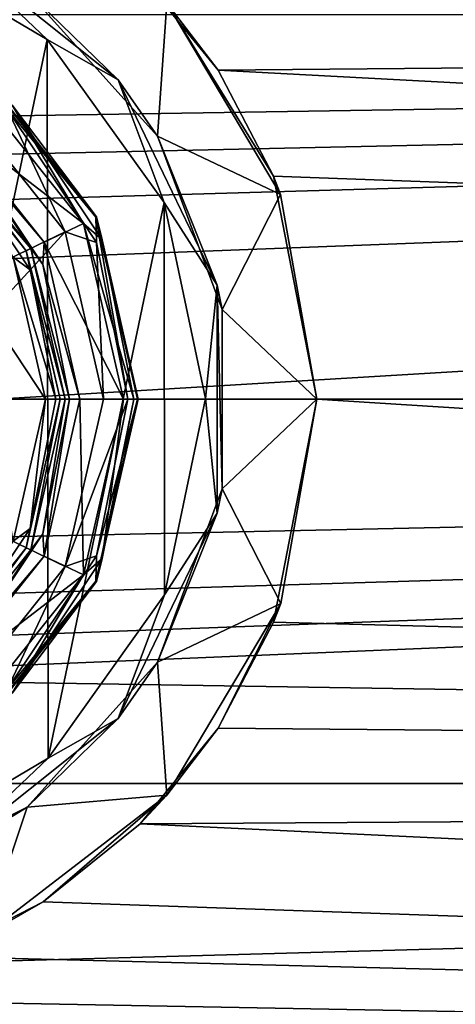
# Model space of a CAD drawing. Header units: metres. Extents: x -147 to 294, y -23 to 81.
# Tile 23 of 256: x 6 to 15, y -12 to 8. Entities that reach past the tile are written whole.
import ezdxf

# ---------------------------------------------------------------- set-up
doc = ezdxf.new("R2010")
doc.units = ezdxf.units.M
doc.layers.add('solid_AVA_153', color=7, linetype='CONTINUOUS')

msp = doc.modelspace()

# ---------------------------------------------------------------- linework, layer by layer
at = {"layer": 'solid_AVA_153'}
for points in [[(6.736877, 7.359687, -40.900002), (3.189983, 9.453733, -40.900002), (4.546495, 9.439672, -40.400002)], [(3.212505, -9.446109, -40.900002), (3.189983, 9.453733, -40.900002), (6.736877, 7.359687, -40.900002)], [(6.329054, 8.349916, -19.436701), (8.191493, 6.532798, -40.400002), (4.546495, 9.439672, -40.400002)], [(6.736877, 7.359687, -40.900002), (4.546495, 9.439672, -40.400002), (8.191493, 6.532798, -40.400002)], [(136.699997, 7.866471, -21.612928), (10.236052, 6.729465, -21.993505), (8.636142, 8.687882, -21.296026)], [(9.184869, 8.105596, -19.53985), (8.636142, 8.687882, -21.296026), (10.236052, 6.729465, -21.993505)], [(6.329054, 8.349916, -19.436701), (9.184869, 8.105596, -19.53985), (8.990429, 5.380539, -20.458647)], [(6.329054, 8.349916, -19.436701), (8.990429, 5.380539, -20.458647), (8.191493, 6.532798, -40.400002)], [(8.990429, 5.380539, -20.458647), (9.184869, 8.105596, -19.53985), (11.511867, 4.188011, -20.735643)], [(9.184869, 8.105596, -19.53985), (10.236052, 6.729465, -21.993505), (11.368914, 4.561868, -22.543056)], [(11.511867, 4.188011, -20.735643), (9.184869, 8.105596, -19.53985), (11.368914, 4.561868, -22.543056)], [(-0.001635, 5.7, 22.282505), (136.699997, 7.866463, 21.61293), (-112.699997, 7.866463, 21.61293)], [(-0.001635, 5.7, 22.282505), (2.832854, 4.946204, 22.461859), (136.699997, 7.866463, 21.61293)], [(2.832854, 4.946204, 22.461859), (4.027722, 4.033293, 22.643599), (136.699997, 7.866463, 21.61293)], [(4.027722, 4.033293, 22.643599), (4.942173, 2.839882, 22.824001), (136.699997, 7.866463, 21.61293)], [(4.942173, 2.839882, 22.824001), (5.7, 0, 23), (136.699997, 7.866463, 21.61293)], [(136.699997, 7.866463, 21.61293), (5.7, 0, 23), (136.699997, 0, 23)], [(136.699997, 7.866471, -21.612928), (136.699997, 0, -23), (10.236052, 6.729465, -21.993505)], [(3.212505, -9.446109, -40.900002), (6.736877, 7.359687, -40.900002), (6.753705, -7.344248, -40.900002)], [(9.130033, 4.024046, -40.900002), (6.736877, 7.359687, -40.900002), (8.191493, 6.532798, -40.400002)], [(6.753705, -7.344248, -40.900002), (6.736877, 7.359687, -40.900002), (9.130033, 4.024046, -40.900002)], [(5.360366, 6.721686, 38.602619), (5.35215, 6.711384, 40.112507), (7.734081, 3.724537, 40.112507)], [(5.928125, 5.928125, 40.63533), (7.734081, 3.724537, 40.112507), (5.35215, 6.711384, 40.112507)], [(7.745953, 3.730254, 38.602619), (5.360366, 6.721686, 38.602619), (7.734081, 3.724537, 40.112507)], [(6.01778, 6.01778, 38.388794), (5.360366, 6.721686, 38.602619), (7.745953, 3.730254, 38.602619)], [(11.368914, 4.561868, -22.543056), (10.236052, 6.729465, -21.993505), (136.699997, 0, -23)], [(4.619271, 5.789495, 38.299999), (5.174865, 6.485916, 38.299999), (7.477143, 3.597039, 38.299999)], [(6.01778, 6.01778, 38.388794), (7.477143, 3.597039, 38.299999), (5.174865, 6.485916, 38.299999)], [(8.990429, 5.380539, -20.458647), (10.214709, 2.331892, -40.399998), (8.191493, 6.532798, -40.400002)], [(9.130033, 4.024046, -40.900002), (8.191493, 6.532798, -40.400002), (10.214709, 2.331892, -40.399998)], [(7.108109, 3.423084, 40.898582), (4.918963, 6.168185, 40.898582), (0, 0, 41.419533)], [(5.928125, 5.928125, 40.63533), (4.918963, 6.168185, 40.898582), (7.108109, 3.423084, 40.898582)], [(7.745469, 3.208278, 40.63533), (7.734081, 3.724537, 40.112507), (5.928125, 5.928125, 40.63533)], [(7.745469, 3.208278, 40.63533), (5.928125, 5.928125, 40.63533), (7.108109, 3.423084, 40.898582)], [(7.862608, 3.256799, 38.388794), (7.477143, 3.597039, 38.299999), (6.01778, 6.01778, 38.388794)], [(7.862608, 3.256799, 38.388794), (6.01778, 6.01778, 38.388794), (7.745953, 3.730254, 38.602619)], [(6.67432, 3.210818, 38.299999), (4.619271, 5.789495, 38.299999), (7.477143, 3.597039, 38.299999)], [(5.087828, 5.087828, 38.213055), (4.619271, 5.789495, 38.299999), (6.67432, 3.210818, 38.299999)], [(4.366047, 5.474849, 26.097382), (4.430824, 5.556078, 38.002617), (6.402727, 3.083391, 38.002617)], [(6.30912, 3.038312, 26.097382), (4.366047, 5.474849, 26.097382), (6.402727, 3.083391, 38.002617)], [(4.888803, 4.888803, 25.886944), (4.366047, 5.474849, 26.097382), (6.30912, 3.038312, 26.097382)], [(5.087828, 5.087828, 38.213055), (6.402727, 3.083391, 38.002617), (4.430824, 5.556078, 38.002617)], [(8.990429, 5.380539, -20.458647), (11.511867, 4.188011, -20.735643), (10.315982, 1.83263, -21.074816)], [(8.990429, 5.380539, -20.458647), (10.315982, 1.83263, -21.074816), (10.214709, 2.331892, -40.399998)], [(6.647567, 2.753512, 38.213055), (5.087828, 5.087828, 38.213055), (6.67432, 3.210818, 38.299999)], [(6.647567, 2.753512, 38.213055), (6.402727, 3.083391, 38.002617), (5.087828, 5.087828, 38.213055)], [(6.387528, 2.645801, 25.886944), (6.040202, 2.905318, 25.799999), (4.888803, 4.888803, 25.886944)], [(6.387528, 2.645801, 25.886944), (4.888803, 4.888803, 25.886944), (6.30912, 3.038312, 26.097382)], [(11.368914, 4.561868, -22.543056), (136.699997, 0, -23), (12.25, 0, -23)], [(11.511867, 4.188011, -20.735643), (11.368914, 4.561868, -22.543056), (12.25, 0, -23)], [(10.315982, 1.83263, -21.074816), (11.511867, 4.188011, -20.735643), (12.25, 0, -21.154348)], [(12.25, 0, -21.154348), (11.511867, 4.188011, -20.735643), (12.25, 0, -23)], [(6.753705, -7.344248, -40.900002), (9.130033, 4.024046, -40.900002), (9.139464, -4.002583, -40.900002)], [(9.977492, 0.012093, -40.900002), (9.130033, 4.024046, -40.900002), (10.214709, 2.331892, -40.399998)], [(9.139464, -4.002583, -40.900002), (9.130033, 4.024046, -40.900002), (9.977492, 0.012093, -40.900002)], [(7.745953, 3.730254, 38.602619), (7.734081, 3.724537, 40.112507), (8.584183, 0, 40.112507)], [(8.383636, 0, 40.63533), (8.584183, 0, 40.112507), (7.734081, 3.724537, 40.112507)], [(7.745469, 3.208278, 40.63533), (8.383636, 0, 40.63533), (7.734081, 3.724537, 40.112507)], [(7.745953, 3.730254, 38.602619), (8.584183, 0, 40.112507), (8.597359, 0, 38.602619)], [(7.862608, 3.256799, 38.388794), (7.745953, 3.730254, 38.602619), (8.597359, 0, 38.602619)], [(6.67432, 3.210818, 38.299999), (7.477143, 3.597039, 38.299999), (8.297371, 0, 38.299999)], [(8.510427, 0, 38.388794), (8.297371, 0, 38.299999), (7.477143, 3.597039, 38.299999)], [(7.862608, 3.256799, 38.388794), (8.510427, 0, 38.388794), (7.477143, 3.597039, 38.299999)], [(7.108109, 3.423084, 40.898582), (0, 0, 41.419533), (3.953293, 0, 41.289154)], [(7.108109, 3.423084, 40.898582), (3.953293, 0, 41.289154), (7.889405, 0, 40.898582)], [(7.745469, 3.208278, 40.63533), (7.108109, 3.423084, 40.898582), (7.889405, 0, 40.898582)], [(7.862608, 3.256799, 38.388794), (8.597359, 0, 38.602619), (8.510427, 0, 38.388794)], [(6.30912, 3.038312, 26.097382), (6.402727, 3.083391, 38.002617), (7.106491, 0, 38.002617)], [(6.30912, 3.038312, 26.097382), (7.106491, 0, 38.002617), (7.002595, 0, 26.097382)], [(6.387528, 2.645801, 25.886944), (6.30912, 3.038312, 26.097382), (7.002595, 0, 26.097382)], [(7.195275, 0, 38.213055), (7.106491, 0, 38.002617), (6.402727, 3.083391, 38.002617)], [(7.195275, 0, 38.213055), (6.402727, 3.083391, 38.002617), (6.647567, 2.753512, 38.213055)], [(6.647567, 2.753512, 38.213055), (6.67432, 3.210818, 38.299999), (7.406479, 0, 38.299999)], [(6.67432, 3.210818, 38.299999), (8.297371, 0, 38.299999), (7.406479, 0, 38.299999)], [(7.745469, 3.208278, 40.63533), (7.889405, 0, 40.898582), (8.383636, 0, 40.63533)], [(6.040202, 2.905318, 25.799999), (6.702607, 0, 25.799999), (4.849731, 2.800015, 25.799999)], [(6.913811, 0, 25.886944), (6.702607, 0, 25.799999), (6.040202, 2.905318, 25.799999)], [(6.913811, 0, 25.886944), (6.040202, 2.905318, 25.799999), (6.387528, 2.645801, 25.886944)], [(6.702607, 0, 25.799999), (5.599998, 0, 25.799999), (4.849731, 2.800015, 25.799999)], [(6.913811, 0, 25.886944), (6.387528, 2.645801, 25.886944), (7.002595, 0, 26.097382)], [(7.195275, 0, 38.213055), (6.647567, 2.753512, 38.213055), (7.406479, 0, 38.299999)], [(9.977492, 0.012093, -40.900002), (10.214709, 2.331892, -40.399998), (10.214709, -2.331892, -40.399998)], [(10.316101, -1.831955, -21.074875), (10.214709, -2.331892, -40.399998), (10.214709, 2.331892, -40.399998)], [(10.315982, 1.83263, -21.074816), (10.316101, -1.831955, -21.074875), (10.214709, 2.331892, -40.399998)], [(10.315982, 1.83263, -21.074816), (12.25, 0, -21.154348), (10.316101, -1.831955, -21.074875)], [(7.889405, 0, 40.898582), (3.953293, 0, 41.289154), (0, 0, 41.419533)], [(7.108109, -3.423084, 40.898582), (7.889405, 0, 40.898582), (0, 0, 41.419533)], [(4.918963, -6.168185, 40.898582), (7.108109, -3.423084, 40.898582), (0, 0, 41.419533)], [(6.913811, 0, 25.886944), (7.002595, 0, 26.097382), (6.30912, -3.038312, 26.097382)], [(6.387528, -2.645801, 25.886944), (6.913811, 0, 25.886944), (6.30912, -3.038312, 26.097382)], [(6.387528, -2.645801, 25.886944), (6.702607, 0, 25.799999), (6.913811, 0, 25.886944)], [(6.647567, -2.753512, 38.213055), (7.195275, 0, 38.213055), (6.67432, -3.210818, 38.299999)], [(6.647567, -2.753512, 38.213055), (7.106491, 0, 38.002617), (7.195275, 0, 38.213055)], [(7.195275, 0, 38.213055), (7.406479, 0, 38.299999), (6.67432, -3.210818, 38.299999)], [(8.383636, 0, 40.63533), (7.889405, 0, 40.898582), (7.108109, -3.423084, 40.898582)], [(7.745469, -3.208278, 40.63533), (8.383636, 0, 40.63533), (7.108109, -3.423084, 40.898582)], [(7.745469, -3.208278, 40.63533), (8.584183, 0, 40.112507), (8.383636, 0, 40.63533)], [(8.510427, 0, 38.388794), (8.597359, 0, 38.602619), (7.745953, -3.730254, 38.602619)], [(7.862608, -3.256799, 38.388794), (8.510427, 0, 38.388794), (7.745953, -3.730254, 38.602619)], [(7.862608, -3.256799, 38.388794), (8.297371, 0, 38.299999), (8.510427, 0, 38.388794)], [(9.139464, -4.002583, -40.900002), (9.977492, 0.012093, -40.900002), (10.214709, -2.331892, -40.399998)], [(10.316101, -1.831955, -21.074875), (12.25, 0, -21.154348), (11.513626, -4.183135, -20.736629)], [(11.368724, -4.56234, -22.542961), (12.25, 0, -23), (136.699997, -7.866463, -21.61293)], [(12.25, 0, -21.154348), (12.25, 0, -23), (11.368724, -4.56234, -22.542961)], [(11.513626, -4.183135, -20.736629), (12.25, 0, -21.154348), (11.368724, -4.56234, -22.542961)], [(12.25, 0, -23), (136.699997, 0, -23), (136.699997, -7.866463, -21.61293)], [(136.699997, 0, 23), (2.835737, -4.944552, 22.462221), (0.00164, -5.7, 22.282505)], [(136.699997, -7.866471, 21.612928), (136.699997, 0, 23), (0.00164, -5.7, 22.282505)], [(136.699997, 0, 23), (4.030097, -4.03092, 22.64402), (2.835737, -4.944552, 22.462221)], [(136.699997, 0, 23), (4.943829, -2.836998, 22.82436), (4.030097, -4.03092, 22.64402)], [(136.699997, 0, 23), (5.7, 0, 23), (4.943829, -2.836998, 22.82436)], [(6.702607, 0, 25.799999), (6.040202, -2.905318, 25.799999), (5.599998, 0, 25.799999)], [(6.387528, -2.645801, 25.886944), (6.040202, -2.905318, 25.799999), (6.702607, 0, 25.799999)], [(6.30912, -3.038312, 26.097382), (7.002595, 0, 26.097382), (6.402727, -3.083391, 38.002617)], [(7.002595, 0, 26.097382), (7.106491, 0, 38.002617), (6.402727, -3.083391, 38.002617)], [(6.647567, -2.753512, 38.213055), (6.402727, -3.083391, 38.002617), (7.106491, 0, 38.002617)], [(6.67432, -3.210818, 38.299999), (7.406479, 0, 38.299999), (7.477143, -3.597039, 38.299999)], [(7.406479, 0, 38.299999), (8.297371, 0, 38.299999), (7.477143, -3.597039, 38.299999)], [(7.862608, -3.256799, 38.388794), (7.477143, -3.597039, 38.299999), (8.297371, 0, 38.299999)], [(8.597359, 0, 38.602619), (8.584183, 0, 40.112507), (7.734081, -3.724537, 40.112507)], [(7.745469, -3.208278, 40.63533), (7.734081, -3.724537, 40.112507), (8.584183, 0, 40.112507)], [(7.745953, -3.730254, 38.602619), (8.597359, 0, 38.602619), (7.734081, -3.724537, 40.112507)], [(10.316101, -1.831955, -21.074875), (11.513626, -4.183135, -20.736629), (8.990736, -5.380026, -20.458782)], [(10.316101, -1.831955, -21.074875), (8.990736, -5.380026, -20.458782), (10.214709, -2.331892, -40.399998)], [(8.990736, -5.380026, -20.458782), (8.191493, -6.532798, -40.400002), (10.214709, -2.331892, -40.399998)], [(9.139464, -4.002583, -40.900002), (10.214709, -2.331892, -40.399998), (8.191493, -6.532798, -40.400002)], [(4.888803, -4.888803, 25.886944), (6.040202, -2.905318, 25.799999), (6.387528, -2.645801, 25.886944)], [(4.888803, -4.888803, 25.886944), (6.387528, -2.645801, 25.886944), (6.30912, -3.038312, 26.097382)], [(5.087828, -5.087828, 38.213055), (6.647567, -2.753512, 38.213055), (6.67432, -3.210818, 38.299999)], [(5.087828, -5.087828, 38.213055), (6.402727, -3.083391, 38.002617), (6.647567, -2.753512, 38.213055)], [(4.366047, -5.474849, 26.097382), (6.30912, -3.038312, 26.097382), (4.430824, -5.556078, 38.002617)], [(4.888803, -4.888803, 25.886944), (6.30912, -3.038312, 26.097382), (4.366047, -5.474849, 26.097382)], [(6.30912, -3.038312, 26.097382), (6.402727, -3.083391, 38.002617), (4.430824, -5.556078, 38.002617)], [(5.087828, -5.087828, 38.213055), (4.430824, -5.556078, 38.002617), (6.402727, -3.083391, 38.002617)], [(4.619271, -5.789495, 38.299999), (6.67432, -3.210818, 38.299999), (7.477143, -3.597039, 38.299999)], [(5.087828, -5.087828, 38.213055), (6.67432, -3.210818, 38.299999), (4.619271, -5.789495, 38.299999)], [(5.928125, -5.928125, 40.63533), (7.734081, -3.724537, 40.112507), (7.745469, -3.208278, 40.63533)], [(5.928125, -5.928125, 40.63533), (7.745469, -3.208278, 40.63533), (7.108109, -3.423084, 40.898582)], [(5.928125, -5.928125, 40.63533), (7.108109, -3.423084, 40.898582), (4.918963, -6.168185, 40.898582)], [(6.01778, -6.01778, 38.388794), (7.477143, -3.597039, 38.299999), (7.862608, -3.256799, 38.388794)], [(6.01778, -6.01778, 38.388794), (7.862608, -3.256799, 38.388794), (7.745953, -3.730254, 38.602619)], [(4.619271, -5.789495, 38.299999), (7.477143, -3.597039, 38.299999), (5.174865, -6.485916, 38.299999)], [(6.01778, -6.01778, 38.388794), (5.174865, -6.485916, 38.299999), (7.477143, -3.597039, 38.299999)], [(7.745953, -3.730254, 38.602619), (7.734081, -3.724537, 40.112507), (5.35215, -6.711384, 40.112507)], [(5.928125, -5.928125, 40.63533), (5.35215, -6.711384, 40.112507), (7.734081, -3.724537, 40.112507)], [(5.360366, -6.721686, 38.602619), (7.745953, -3.730254, 38.602619), (5.35215, -6.711384, 40.112507)], [(6.01778, -6.01778, 38.388794), (7.745953, -3.730254, 38.602619), (5.360366, -6.721686, 38.602619)], [(6.753705, -7.344248, -40.900002), (9.139464, -4.002583, -40.900002), (8.191493, -6.532798, -40.400002)], [(8.990736, -5.380026, -20.458782), (11.513626, -4.183135, -20.736629), (9.186773, -8.103426, -19.540751)], [(9.186773, -8.103426, -19.540751), (11.513626, -4.183135, -20.736629), (10.23575, -6.729925, -21.993364)], [(11.513626, -4.183135, -20.736629), (11.368724, -4.56234, -22.542961), (10.23575, -6.729925, -21.993364)], [(10.23575, -6.729925, -21.993364), (11.368724, -4.56234, -22.542961), (136.699997, -7.866463, -21.61293)], [(8.990736, -5.380026, -20.458782), (9.186773, -8.103426, -19.540751), (6.329124, -8.349862, -19.436724)], [(8.990736, -5.380026, -20.458782), (6.329124, -8.349862, -19.436724), (8.191493, -6.532798, -40.400002)], [(136.699997, -7.866471, 21.612928), (0.00164, -5.7, 22.282505), (-112.699997, -7.866463, 21.61293)], [(6.329124, -8.349862, -19.436724), (4.546495, -9.439672, -40.400002), (8.191493, -6.532798, -40.400002)], [(6.753705, -7.344248, -40.900002), (8.191493, -6.532798, -40.400002), (4.546495, -9.439672, -40.400002)], [(8.635754, -8.688271, -21.295868), (10.23575, -6.729925, -21.993364), (136.699997, -7.866463, -21.61293)], [(9.186773, -8.103426, -19.540751), (10.23575, -6.729925, -21.993364), (8.635754, -8.688271, -21.295868)], [(3.212505, -9.446109, -40.900002), (6.753705, -7.344248, -40.900002), (4.546495, -9.439672, -40.400002)], [(136.699997, -7.866471, 21.612928), (-112.699997, -7.866463, 21.61293), (-112.699997, -14.784115, 17.619022)], [(136.699997, -14.78412, 17.619019), (136.699997, -7.866471, 21.612928), (-112.699997, -14.784115, 17.619022)], [(8.635754, -8.688271, -21.295868), (136.699997, -7.866463, -21.61293), (136.699997, -14.784117, -17.61902)], [(5.450702, -10.970501, -18.087414), (9.186773, -8.103426, -19.540751), (6.656202, -10.283849, -20.572857)], [(6.329124, -8.349862, -19.436724), (9.186773, -8.103426, -19.540751), (5.450702, -10.970501, -18.087414)], [(9.186773, -8.103426, -19.540751), (8.635754, -8.688271, -21.295868), (6.656202, -10.283849, -20.572857)], [(6.329124, -8.349862, -19.436724), (5.450702, -10.970501, -18.087414), (2.869075, -10.077024, -18.6)], [(6.329124, -8.349862, -19.436724), (2.869075, -10.077024, -18.6), (4.546495, -9.439672, -40.400002)], [(6.656202, -10.283849, -20.572857), (8.635754, -8.688271, -21.295868), (136.699997, -14.784117, -17.61902)], [(4.469603, -11.405478, -19.972858), (6.656202, -10.283849, -20.572857), (136.699997, -14.784117, -17.61902)], [(5.450702, -10.970501, -18.087414), (6.656202, -10.283849, -20.572857), (4.469603, -11.405478, -19.972858)], [(-0.000374, -12.250007, -19.466312), (4.469603, -11.405478, -19.972858), (136.699997, -14.784117, -17.61902)], [(-0.000374, -12.250007, -19.466312), (136.699997, -14.784117, -17.61902), (-112.699997, -14.784115, -17.619022)]]:
    msp.add_3dface(points, dxfattribs=at)

doc.saveas('drawing.dxf')
